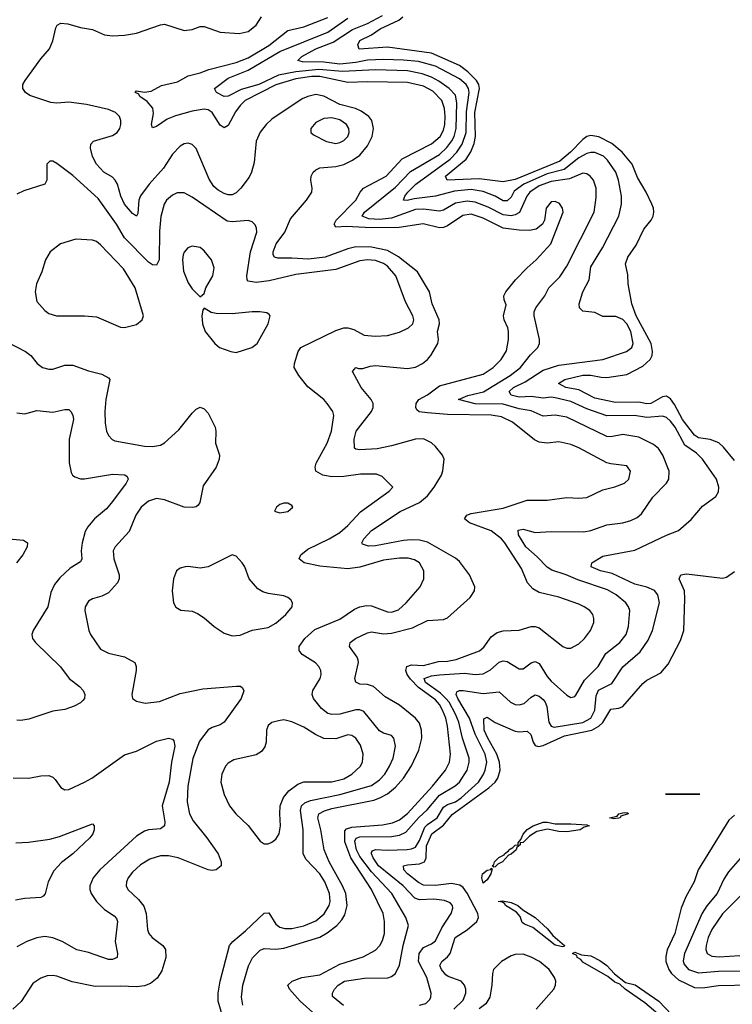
# Model space of a CAD drawing. Header units: inches. Extents: x 1173000 to 1307049, y 522583 to 678455.
# Tile 35 of 256: x 1192464 to 1196040, y 551635 to 556575. Entities that reach past the tile are written whole.
import ezdxf

# ---------------------------------------------------------------- set-up
doc = ezdxf.new("R2010")
doc.units = ezdxf.units.IN
doc.header["$MEASUREMENT"] = 0
doc.layers.add('B1595', color=7, linetype='Continuous')

msp = doc.modelspace()

# ---------------------------------------------------------------- linework, layer by layer
at = {"layer": 'B1595', "color": 5}
for points, elevation in [([(1193583.1, 551630), (1193576.7, 551670), (1193583.5, 551730), (1193612.3, 551827.7), (1193632.5, 551867.5), (1193670, 551906.4), (1193690, 551914.3), (1193750, 551911.4), (1193790, 551915.6), (1193970, 551971.4), (1194007, 551993), (1194055.7, 552030), (1194081.1, 552058.9), (1194095.6, 552084.4), (1194107.5, 552130), (1194100.5, 552190), (1194084.4, 552230), (1194017.2, 552350), (1193991.7, 552410), (1193975.8, 552510), (1193959.9, 552570), (1193965.5, 552590), (1193994.2, 552605.8), (1194030, 552616.9), (1194240.5, 552659.5), (1194271.7, 552670), (1194309.6, 552690.4), (1194350, 552725), (1194390, 552770.1), (1194430, 552831.1), (1194466.6, 552910), (1194481.4, 552970), (1194480.6, 553010), (1194470, 553045.1), (1194450, 553069.8), (1194370, 553135.9), (1194298.4, 553178.4), (1194239.3, 553230), (1194210, 553240.1), (1194170, 553241.5), (1194151.3, 553251.3), (1194145.4, 553270), (1194164.2, 553350), (1194162.4, 553362.4), (1194156.9, 553376.9), (1194118.2, 553430), (1194121.5, 553450), (1194149.7, 553470), (1194210, 553499.1), (1194230, 553503.2), (1194290, 553494), (1194330, 553497.2), (1194435.8, 553524.2), (1194510, 553560.7), (1194590, 553565.2), (1194610, 553573.6), (1194724.6, 553675.4), (1194746.4, 553710), (1194747.6, 553730), (1194721.1, 553790), (1194670, 553857.2), (1194650, 553874.2), (1194510, 553953), (1194470, 553964.4), (1194430, 553964.8), (1194390, 553961.4), (1194250, 553935), (1194213.7, 553933.7), (1194183.6, 553943.6), (1194180.4, 553950), (1194191.5, 553970), (1194230, 554012.1), (1194372.6, 554107.4), (1194470, 554153), (1194510, 554186.4), (1194544, 554230), (1194580.8, 554290), (1194587.9, 554312.1), (1194593.3, 554370), (1194586.3, 554390), (1194550, 554434), (1194530, 554452.5), (1194490, 554471.4), (1194449.9, 554469.9), (1194330, 554437.2), (1194257.5, 554422.5), (1194170, 554417.2), (1194150, 554419.8), (1194144.7, 554424.7), (1194143.1, 554470), (1194153.1, 554510), (1194229.8, 554610), (1194238, 554630), (1194237.3, 554650), (1194227.2, 554670), (1194177.2, 554730), (1194134, 554810), (1194150, 554830.4), (1194164.5, 554824.5), (1194185.2, 554825.2), (1194222.6, 554837.4), (1194250, 554839.8), (1194410, 554825.2), (1194450, 554832), (1194485, 554850), (1194511, 554870), (1194527.7, 554890), (1194561.5, 554950), (1194565.1, 554970), (1194559.8, 555010), (1194569.9, 555050), (1194568.4, 555070), (1194534.1, 555150), (1194519.8, 555210), (1194459.3, 555310), (1194365.6, 555385.6), (1194310, 555416.5), (1194230, 555433.5), (1194150, 555435.9), (1194110, 555425.7), (1193996.3, 555383.7), (1193913.3, 555373.3), (1193830, 555379.2), (1193758.6, 555378.6), (1193743.1, 555383.1), (1193735.2, 555395.2), (1193735.4, 555410), (1193751.2, 555450), (1193794, 555510), (1193823.7, 555576.3), (1193903.5, 555670), (1193930.7, 555710), (1193932.4, 555730), (1193924.2, 555770), (1193926, 555790), (1193936.1, 555810), (1193950, 555822.6), (1193970, 555831.5), (1194050, 555839.4), (1194090, 555848.8), (1194133.5, 555870), (1194170, 555895), (1194210, 555942.5), (1194231.9, 555990), (1194239.3, 556030), (1194230.6, 556070), (1194215.2, 556090), (1194177.1, 556117.1), (1194149.1, 556129.1), (1194070, 556150.3), (1193990, 556192.2), (1193950, 556199.4), (1193909.2, 556190.8), (1193881.4, 556178.6), (1193730, 556076.5), (1193701.3, 556050), (1193670, 556010.8), (1193650, 555966.6), (1193640.8, 555859.2), (1193627.4, 555810), (1193614.7, 555785.3), (1193574.1, 555730), (1193550, 555706.5), (1193530, 555697.4), (1193510, 555697.3), (1193490, 555703.9), (1193460.2, 555720.2), (1193438.6, 555738.6), (1193415.1, 555775.1), (1193349.9, 555929.9), (1193329.8, 555949.8), (1193310, 555955.4), (1193290, 555952.7), (1193270, 555941.1), (1193230, 555900.8), (1193185.4, 555830), (1193113.1, 555750), (1193070, 555691.4), (1193062.5, 555670), (1193056.3, 555603.7), (1193050, 555589.8), (1193030, 555603.7), (1192989.4, 555650), (1192971.3, 555690), (1192954.3, 555750), (1192942.5, 555770), (1192930, 555784.5), (1192886, 555810), (1192849, 555850), (1192830, 555889.6), (1192819.8, 555930), (1192820.4, 555950), (1192834.7, 555965.3), (1192930, 555994.1), (1192953.7, 556010), (1192966.6, 556030), (1192971.8, 556050), (1192971.9, 556070), (1192965.4, 556090), (1192944.2, 556110), (1192910, 556124.6), (1192799.3, 556150), (1192710, 556162.2), (1192650, 556156.8), (1192620.6, 556160.6), (1192515.8, 556195.8), (1192493.6, 556210), (1192479.7, 556230), (1192480.4, 556250), (1192492.1, 556270), (1192570, 556378.9), (1192613.7, 556430), (1192630.9, 556470), (1192645.2, 556534.8), (1192652.1, 556547.9), (1192670, 556557.8), (1192704.9, 556555.1), (1192770, 556535.8), (1192830, 556526), (1192890, 556500.2), (1192930, 556493.8), (1192990, 556497.1), (1193050, 556508.5), (1193169.9, 556550.1), (1193190, 556552.7), (1193290, 556520.9), (1193330, 556526), (1193370, 556540.8), (1193390, 556541), (1193470, 556512.6), (1193565.4, 556505.4), (1193610, 556515.9), (1193650, 556548.6), (1193677, 556590)], 820), ([(1193950, 551580.6), (1193872, 551650), (1193818, 551710), (1193809.7, 551730), (1193831.1, 551750), (1193879.7, 551770), (1193970, 551782.7), (1194070, 551836), (1194187.6, 551872.4), (1194250, 551907), (1194270.8, 551929.2), (1194284.6, 551955.4), (1194293.9, 551990), (1194294.9, 552050), (1194287.5, 552090), (1194228.9, 552210), (1194126.3, 552370), (1194096, 552450), (1194095.6, 552504.4), (1194104.3, 552515.7), (1194130, 552523.8), (1194284.9, 552535.1), (1194335.2, 552544.8), (1194370, 552559.9), (1194410, 552591.7), (1194534.7, 552730), (1194600.4, 552810), (1194621.1, 552850), (1194625.2, 552890), (1194609.9, 553030.1), (1194601.5, 553070), (1194585.9, 553110), (1194570, 553138.4), (1194550, 553161.7), (1194464.4, 553224.4), (1194425.5, 553265.5), (1194407.9, 553290), (1194401.2, 553310), (1194406, 553330), (1194430, 553337.8), (1194490, 553334.6), (1194565.2, 553354.8), (1194610, 553356.9), (1194654.5, 553365.5), (1194771.4, 553408.6), (1194792.9, 553427.1), (1194830, 553479.4), (1194859.7, 553500.3), (1194890, 553509), (1194970, 553512.1), (1195030, 553531.1), (1195050, 553531.1), (1195070, 553523.5), (1195190, 553430.3), (1195210, 553421.7), (1195230, 553421.1), (1195270, 553443.6), (1195298, 553470), (1195327.6, 553510), (1195344.2, 553550), (1195345.3, 553570), (1195339.8, 553590), (1195324.4, 553610), (1195295.8, 553630), (1195270, 553643.2), (1195170, 553678.2), (1195070, 553700.7), (1195039.2, 553719.2), (1195012.7, 553750), (1194981.9, 553821.9), (1194899.1, 553950), (1194881.9, 553970), (1194830, 554011.2), (1194720.4, 554050), (1194695.6, 554070), (1194708.4, 554090), (1194730, 554097.4), (1194890, 554124.2), (1195010, 554163.8), (1195110, 554164.8), (1195210, 554178.2), (1195270, 554174.5), (1195310, 554178.4), (1195390, 554216.1), (1195450, 554231.5), (1195499.5, 554250), (1195520.5, 554270), (1195529.5, 554310), (1195510, 554336.2), (1195430, 554346), (1195410, 554352.3), (1195270, 554426.9), (1195230, 554443.7), (1195170, 554457.3), (1195110, 554451.2), (1195070, 554455.6), (1195047.2, 554467.2), (1194936, 554556), (1194882.4, 554582.4), (1194830.2, 554590.2), (1194610, 554595), (1194510, 554601.9), (1194468.4, 554608.4), (1194457.5, 554617.5), (1194451.3, 554630), (1194453, 554650), (1194467.5, 554670), (1194510, 554693.4), (1194570, 554738.2), (1194790, 554797.5), (1194840.3, 554830), (1194879.1, 554870), (1194906.5, 554913.5), (1194917.5, 554970), (1194917.4, 555010), (1194913, 555030), (1194894.2, 555070), (1194892, 555090), (1194904.2, 555144.2), (1194894.2, 555170), (1194893.6, 555190), (1194903.2, 555210), (1194952, 555270), (1195010, 555330.2), (1195055.6, 555370), (1195129.7, 555450), (1195190.8, 555610), (1195188.2, 555630), (1195172.9, 555652.9), (1195150, 555663.1), (1195130, 555661.1), (1195106.4, 555630), (1195096.5, 555570), (1195087, 555550), (1195055.3, 555524.7), (1195022.5, 555517.5), (1194970, 555518.7), (1194890, 555529), (1194790, 555579.1), (1194730, 555598.9), (1194686.8, 555593.2), (1194610, 555541.7), (1194590, 555533.2), (1194570, 555531.8), (1194489.2, 555550.8), (1194368.1, 555531.9), (1194230, 555531.2), (1194102.6, 555537.4), (1194050, 555534.2), (1194041.4, 555550), (1194052.5, 555570), (1194150.7, 555669.3), (1194173.1, 555710), (1194189.9, 555730), (1194302.2, 555790), (1194383.2, 555876.8), (1194530, 555952), (1194574.1, 555990), (1194590, 556021.2), (1194596.9, 556050), (1194599.5, 556090), (1194595.9, 556130), (1194581.5, 556170), (1194537.1, 556217.1), (1194490, 556242.3), (1194410, 556259.6), (1194210, 556263.9), (1194110, 556260.5), (1193970, 556290.3), (1193930, 556290), (1193850, 556279.2), (1193750, 556248.7), (1193595.5, 556170), (1193570, 556145.4), (1193546.6, 556113.4), (1193510, 556044.2), (1193490, 556033), (1193470, 556045.4), (1193429.1, 556109.1), (1193410, 556123.2), (1193390, 556126.9), (1193330, 556116.9), (1193246.4, 556093.6), (1193203.6, 556076.4), (1193150, 556039.9), (1193130, 556032), (1193125.8, 556050), (1193134.7, 556105.3), (1193131.7, 556131.7), (1193104.4, 556164.4), (1193067.2, 556190), (1193061.3, 556201.3), (1193043.1, 556210), (1193050, 556218.7), (1193090, 556211.8), (1193123.2, 556216.8), (1193174.9, 556245.1), (1193256.4, 556263.6), (1193310, 556293.1), (1193370, 556309.1), (1193413.8, 556326.2), (1193550, 556360.9), (1193610, 556384.3), (1193714.7, 556445.3), (1193810, 556522), (1193890, 556539.3), (1194010, 556587)], 780), ([(1194089.5, 551629.5), (1194033.6, 551673.6), (1194032.9, 551690), (1194043.2, 551710), (1194062.6, 551730), (1194094, 551750), (1194193.5, 551766.5), (1194311.7, 551768.3), (1194330, 551774.7), (1194349.7, 551790), (1194369.3, 551830.7), (1194388.3, 551930), (1194414.4, 552030), (1194401.4, 552070), (1194331.8, 552190), (1194230, 552300.1), (1194170, 552376), (1194154.5, 552410), (1194146, 552454), (1194151.7, 552468.3), (1194170, 552475), (1194330, 552477.1), (1194370, 552483.4), (1194402.1, 552497.9), (1194467.5, 552572.5), (1194509.3, 552610.7), (1194570, 552684.4), (1194649.3, 552730.7), (1194670, 552749.6), (1194709.4, 552810), (1194719.1, 552850), (1194718.6, 552870), (1194686.3, 552970), (1194668.3, 553050), (1194651.1, 553090), (1194618.9, 553150), (1194602.9, 553170), (1194576, 553196), (1194500.8, 553250), (1194492.9, 553270), (1194530, 553282.7), (1194570, 553288.7), (1194695.9, 553295.9), (1194750, 553290.1), (1194790, 553293.6), (1194826.3, 553313.7), (1194870, 553351.8), (1194890, 553358.6), (1194910, 553355), (1194970, 553318.5), (1194978.2, 553318.2), (1194990, 553318.2), (1195030, 553347.5), (1195050, 553355), (1195070, 553345.6), (1195110, 553279.7), (1195130, 553256.6), (1195210, 553186.3), (1195230, 553174.6), (1195250, 553179.5), (1195254.8, 553185.2), (1195298.4, 553261.6), (1195367.3, 553330), (1195404.8, 553395.2), (1195475.4, 553450), (1195506.8, 553490), (1195519.3, 553530), (1195524.9, 553610), (1195519.5, 553630), (1195506, 553650), (1195456.2, 553690), (1195414.2, 553714.2), (1195264.6, 553764.6), (1195206.2, 553790), (1195133.7, 553813.7), (1195110, 553827.6), (1195060.1, 553880.1), (1195003.8, 553930), (1194966.1, 553990), (1194966, 554014), (1194990, 554018.2), (1195050, 554002.9), (1195130, 554007.9), (1195294.1, 554005.9), (1195330, 554011.8), (1195410, 554040.6), (1195490, 554051.1), (1195530, 554061.7), (1195562.4, 554077.6), (1195584.8, 554095.2), (1195640.3, 554179.7), (1195709.8, 554250), (1195721, 554270), (1195723.1, 554310), (1195691.4, 554390), (1195670, 554423.1), (1195643.8, 554443.8), (1195570, 554480.2), (1195490, 554494.6), (1195430, 554482.7), (1195410, 554483.4), (1195210, 554581.6), (1195150, 554591.5), (1195090, 554585.4), (1195030, 554612.1), (1194970, 554622.3), (1194890, 554645.6), (1194750, 554647.4), (1194666.3, 554670), (1194712, 554690), (1194791.6, 554708.4), (1194925.2, 554790), (1194976.1, 554830), (1195026.7, 554893.3), (1195063.9, 554930), (1195071.9, 554950), (1195072.8, 554970), (1195044.7, 555090), (1195045.4, 555110), (1195053.7, 555130), (1195098.8, 555190), (1195119.3, 555230), (1195174.7, 555285.3), (1195210, 555338.8), (1195346.4, 555610), (1195356.8, 555683.2), (1195355.9, 555730), (1195342.4, 555770), (1195326.4, 555790), (1195310, 555801.4), (1195290, 555805.9), (1195222.4, 555777.6), (1195130, 555763.3), (1195070, 555742.3), (1195023, 555710), (1195009.2, 555690), (1194971.3, 555608.7), (1194950, 555596), (1194930, 555591.5), (1194890, 555595.7), (1194814.8, 555634.8), (1194750, 555659.1), (1194710, 555665.3), (1194650, 555654.8), (1194590, 555620.4), (1194570, 555614.9), (1194490, 555624.4), (1194450, 555623.7), (1194330, 555579.8), (1194270, 555572.4), (1194216.7, 555576.7), (1194183.2, 555590), (1194193.6, 555610), (1194350, 555735.7), (1194425.8, 555814.2), (1194570, 555899.7), (1194606.7, 555933.3), (1194632.6, 555967.4), (1194644.1, 555990), (1194654.8, 556030), (1194658.1, 556158.1), (1194650, 556196), (1194619.4, 556230), (1194567.5, 556267.5), (1194530, 556287.8), (1194483.4, 556303.4), (1194410, 556318.7), (1194250, 556323.2), (1194083.8, 556316.2), (1193964.8, 556324.8), (1193850, 556314.3), (1193763.1, 556296.9), (1193664, 556250), (1193575.1, 556224.9), (1193510, 556192.4), (1193490, 556190.6), (1193451.1, 556210), (1193441.7, 556230), (1193510, 556281.7), (1193610, 556321.7), (1193770, 556415.4), (1194010, 556513.1), (1194110, 556583.7)], 760), ([(1194470, 551630.7), (1194501.4, 551638.6), (1194521.9, 551658.1), (1194527.5, 551670), (1194528.5, 551690), (1194506.4, 551770), (1194465.5, 551850), (1194468.7, 551890), (1194490, 551919.8), (1194530, 551938.5), (1194550, 551953.2), (1194582.3, 552017.7), (1194629.8, 552090), (1194637, 552117), (1194635.1, 552130), (1194623.2, 552143.2), (1194595.6, 552155.6), (1194541.9, 552161.9), (1194470, 552158.6), (1194446.5, 552166.5), (1194388.5, 552230), (1194264.7, 552330), (1194237.3, 552370), (1194228.5, 552390), (1194230, 552396.4), (1194234.9, 552405.1), (1194249.2, 552410.8), (1194308.2, 552408.2), (1194408.1, 552411.9), (1194430, 552414.7), (1194450, 552423.6), (1194470, 552456), (1194496.8, 552523.2), (1194510, 552537), (1194559.6, 552570), (1194590, 552624.2), (1194610, 552638.1), (1194650, 552651), (1194678.8, 552670), (1194766.7, 552750), (1194790, 552785.5), (1194799.9, 552810), (1194807.6, 552850), (1194799.8, 552890), (1194749.5, 552989.5), (1194721.3, 553070), (1194662.9, 553170), (1194654.3, 553190), (1194657.6, 553202.4), (1194670.5, 553209.6), (1194690, 553210.1), (1194790, 553194.2), (1194870, 553202), (1194926.5, 553150), (1194950, 553139.8), (1194970, 553137), (1194996, 553144), (1195030, 553175.6), (1195050, 553187.6), (1195070, 553180.5), (1195090, 553164.8), (1195100.1, 553150), (1195108.6, 553128.6), (1195119.3, 553050), (1195130.1, 553030.1), (1195145.1, 553025.1), (1195290, 553048.4), (1195330.3, 553070), (1195349.5, 553110), (1195357, 553183), (1195368.3, 553211.7), (1195434.7, 553245.3), (1195490, 553327.6), (1195577.3, 553402.7), (1195617.4, 553462.6), (1195638.7, 553510), (1195675, 553650), (1195666.4, 553690), (1195650, 553710.5), (1195610, 553728.3), (1195550, 553742.2), (1195436.8, 553796.8), (1195377.6, 553810), (1195331.8, 553830), (1195335.1, 553850), (1195390, 553883.6), (1195550, 553914.3), (1195710, 553989.3), (1195770, 554012.8), (1195832.6, 554067.4), (1195890, 554134.9), (1195957.6, 554182.4), (1195970, 554206), (1195972.3, 554230), (1195960.9, 554270), (1195889.8, 554370), (1195860.3, 554400.3), (1195800.6, 554440.6), (1195753.7, 554530), (1195730, 554561.5), (1195710, 554579), (1195690, 554585.9), (1195610, 554579.9), (1195549.5, 554589.5), (1195410, 554587.5), (1195310, 554622.3), (1195230, 554659.8), (1195150, 554678.2), (1195130, 554681.8), (1195090, 554676.7), (1195030, 554684.4), (1194970, 554680.9), (1194930.9, 554690.9), (1194919.9, 554710), (1194941.8, 554730), (1195001, 554759), (1195090, 554816.1), (1195170, 554842.4), (1195389.3, 554870), (1195509.3, 554910.7), (1195536.2, 554930), (1195542.2, 554950), (1195530.9, 555010), (1195510, 555048.7), (1195490, 555070.8), (1195454.7, 555085.3), (1195390, 555086.9), (1195350, 555106), (1195290, 555113.6), (1195273.6, 555130), (1195271.1, 555150), (1195289, 555210), (1195322, 555270), (1195330, 555335.3), (1195388.6, 555431.4), (1195470.5, 555590), (1195483.2, 555650), (1195483.8, 555690), (1195468.1, 555770), (1195454.5, 555810), (1195414, 555870), (1195392.7, 555890), (1195350, 555908.9), (1195330, 555909), (1195310, 555904.3), (1195270, 555881.5), (1195196.1, 555823.9), (1195110, 555801.2), (1194992.8, 555750), (1194944.8, 555715.2), (1194930, 555685.4), (1194910, 555666), (1194890, 555667.2), (1194850, 555689.9), (1194790, 555712.7), (1194730, 555723.4), (1194645.8, 555714.2), (1194550, 555689.6), (1194443.3, 555676.7), (1194407.8, 555667.8), (1194389.9, 555669.9), (1194397.2, 555690), (1194412.1, 555710), (1194452.2, 555750), (1194623.9, 555876.1), (1194657.5, 555910), (1194684.9, 555950), (1194704.2, 556010), (1194706.2, 556113.8), (1194718.6, 556210), (1194715.9, 556230), (1194705, 556250), (1194670, 556277.9), (1194550, 556341.4), (1194464.9, 556364.9), (1194390, 556372.8), (1194290, 556375.9), (1194210, 556373), (1194150, 556360.1), (1194070, 556352.8), (1193990, 556363.1), (1193883.6, 556363.6), (1193860.4, 556370), (1193879.3, 556390), (1193950, 556428.5), (1194037.5, 556462.5), (1194133.2, 556526.8), (1194210, 556556.7), (1194284.1, 556595.9)], 740), ([(1196050, 554363.7), (1195996.2, 554430), (1195971.7, 554451.7), (1195928.2, 554468.2), (1195870, 554477.9), (1195850, 554490), (1195788.9, 554568.9), (1195750, 554645.3), (1195730, 554672.9), (1195710, 554687.1), (1195690, 554683.7), (1195630, 554649.3), (1195610, 554647.9), (1195570, 554655.6), (1195454.1, 554654.1), (1195350, 554676.4), (1195270, 554717.7), (1195205.1, 554730), (1195168.2, 554750), (1195198.7, 554770), (1195290, 554791.1), (1195330, 554791.9), (1195381.1, 554781.1), (1195410, 554780.1), (1195510, 554795.6), (1195590, 554836.3), (1195628.1, 554870), (1195637.2, 554890), (1195639, 554910), (1195631.9, 554950), (1195557.1, 555090), (1195534.9, 555150), (1195516.8, 555250), (1195515.9, 555295.9), (1195504.2, 555350), (1195515.8, 555384.2), (1195556.6, 555443.4), (1195596.3, 555523.7), (1195631.8, 555570), (1195641.8, 555590), (1195645.3, 555610), (1195643.4, 555630), (1195635.3, 555650), (1195606.6, 555710), (1195563.2, 555783.2), (1195536.9, 555850), (1195486.2, 555910), (1195434.4, 555954.4), (1195370, 555986.9), (1195330, 555994.3), (1195310, 555988.7), (1195290, 555974.7), (1195228, 555910), (1195174, 555866), (1194950, 555773.9), (1194890, 555761.7), (1194770, 555777.4), (1194609.6, 555770), (1194599.8, 555790), (1194704, 555876), (1194727.7, 555912.3), (1194745.2, 555954.8), (1194751.5, 555990), (1194748.5, 556110), (1194772, 556230), (1194767.5, 556250), (1194755.7, 556270), (1194713.4, 556313.4), (1194670, 556345.2), (1194530, 556406.9), (1194310, 556437.1), (1194167.5, 556427.5), (1194160.3, 556450), (1194170, 556471.8), (1194230, 556499), (1194273.4, 556530), (1194367.1, 556572.9), (1194386.8, 556590)], 720), ([(1193483.2, 551570), (1193460.3, 551650), (1193460.7, 551690), (1193469.9, 551750), (1193517.6, 551930), (1193533.5, 551950), (1193596.8, 552003.2), (1193690, 552092.2), (1193713.5, 552093.5), (1193750, 552037.1), (1193770, 552021.5), (1193794.5, 552014.5), (1193830, 552015.3), (1193890, 552028.2), (1193950, 552053.8), (1193991.7, 552088.3), (1194017.4, 552130), (1194021.6, 552150), (1194018.4, 552190), (1193995.7, 552250), (1193970, 552289), (1193901.7, 552361.7), (1193886.8, 552390), (1193885.9, 552510), (1193873.3, 552606.7), (1193878.6, 552630), (1193894.6, 552645.4), (1193922.8, 552657.2), (1194070, 552687.5), (1194230, 552733.4), (1194270, 552761.8), (1194295.4, 552790), (1194320.4, 552830), (1194337.9, 552870), (1194350.5, 552930), (1194342, 552970), (1194330, 552983.5), (1194290, 552995.3), (1194270, 553007.2), (1194190, 553104.1), (1194170, 553112.8), (1194150, 553113.1), (1194070, 553090.4), (1194030, 553088.4), (1194010, 553094), (1193978.6, 553118.6), (1193939.1, 553170), (1193932.2, 553190), (1193935.7, 553210), (1193971.8, 553270), (1193976.8, 553290), (1193975.6, 553310), (1193965.7, 553330), (1193947.8, 553347.8), (1193882, 553390), (1193867.1, 553410), (1193867.2, 553430), (1193894, 553470), (1193945.2, 553514.8), (1194070, 553567.8), (1194143.2, 553616.8), (1194170, 553628.7), (1194204.7, 553635.3), (1194230, 553633.5), (1194310, 553604.7), (1194330, 553602), (1194365.1, 553614.9), (1194403.5, 553650), (1194472.9, 553730), (1194491.9, 553770), (1194491.6, 553810), (1194469.7, 553850), (1194445.5, 553865.5), (1194412.9, 553872.9), (1194370, 553874.2), (1194290, 553863.4), (1194170, 553827.5), (1194110, 553819.9), (1193970, 553832.7), (1193892, 553850), (1193866.6, 553870), (1193875.1, 553890), (1193910, 553918.4), (1194016.4, 553970), (1194070, 554002), (1194110, 554036.5), (1194174.5, 554105.5), (1194318, 554210), (1194336, 554230), (1194283.6, 554283.6), (1194254.9, 554294.9), (1194174.9, 554294.9), (1194090, 554283.4), (1194030, 554282), (1193984.5, 554290), (1193949.7, 554310), (1193946.4, 554330), (1193952.5, 554350), (1194007.4, 554450), (1194028.3, 554510), (1194040.3, 554590), (1194034.8, 554610), (1194007.2, 554650), (1193989.7, 554670), (1193910, 554733.5), (1193864.1, 554790), (1193840.9, 554830), (1193842.3, 554850), (1193861.1, 554910), (1193874.3, 554930), (1194050, 555016.6), (1194090, 555028.5), (1194110, 555029.4), (1194140.2, 555020.2), (1194192.6, 554992.6), (1194248, 554988), (1194309.9, 554990.1), (1194370, 555006.7), (1194415.3, 555030), (1194435.9, 555050), (1194441, 555070), (1194437.5, 555090), (1194400.2, 555160.2), (1194351, 555290), (1194310, 555339.1), (1194290, 555352.6), (1194250, 555366.3), (1194209.9, 555369.9), (1194170, 555366), (1194050, 555322.2), (1193850, 555296.9), (1193715.3, 555264.7), (1193650, 555257.5), (1193610, 555264.2), (1193604.8, 555270), (1193603.2, 555290), (1193622.6, 555410), (1193654.2, 555510), (1193652.9, 555530), (1193645.6, 555545.6), (1193630, 555561.3), (1193610, 555567.1), (1193530, 555560.6), (1193505.2, 555565.2), (1193330, 555684.8), (1193290, 555706.6), (1193254, 555706), (1193230, 555694.5), (1193200.8, 555670), (1193188.4, 555650), (1193172.6, 555587.4), (1193164.9, 555515.1), (1193163.8, 555370), (1193150, 555344), (1193130, 555344.8), (1193110, 555358.8), (1192990, 555481.3), (1192949.6, 555549.6), (1192857.5, 555677.5), (1192730, 555794), (1192650, 555854), (1192630, 555866), (1192614.8, 555865.2), (1192600.7, 555850), (1192601.1, 555770), (1192590.4, 555750), (1192484.1, 555715.9), (1192450, 555700.4)], 840), ([(1192399, 554959), (1192493.4, 554910), (1192520.7, 554890), (1192551, 554850), (1192578, 554830), (1192610, 554821.6), (1192630, 554822.4), (1192690, 554842), (1192730, 554841.6), (1192810, 554813), (1192877, 554797), (1192910, 554777.6), (1192916, 554770), (1192896.9, 554670), (1192891.2, 554610), (1192893.4, 554550), (1192900.3, 554510), (1192909.3, 554489.3), (1192928.4, 554468.4), (1192942, 554462), (1193090, 554435.9), (1193130, 554433.8), (1193170, 554441.1), (1193190, 554452.4), (1193262.8, 554517.2), (1193330, 554601.3), (1193350, 554620.4), (1193370, 554630.4), (1193390, 554622.4), (1193410, 554600.4), (1193444.4, 554530), (1193449, 554510), (1193446.5, 554450), (1193466.9, 554390), (1193465.8, 554370), (1193449.1, 554330), (1193384.2, 554235.8), (1193367.3, 554152.7), (1193360, 554140), (1193349.2, 554130.8), (1193332.3, 554127.7), (1193290, 554129.8), (1193190, 554165.7), (1193150, 554172.3), (1193110, 554159.8), (1193072.8, 554130), (1193046.2, 554090), (1193013.5, 554006.5), (1192943.1, 553930), (1192933.7, 553910), (1192937.3, 553870), (1192962.9, 553790), (1192962.9, 553770), (1192955.5, 553750), (1192910, 553699.7), (1192876.7, 553683.3), (1192830.2, 553669.8), (1192810, 553658), (1192793.1, 553630), (1192790.3, 553610), (1192810.4, 553510), (1192819.5, 553490), (1192870, 553417.1), (1192910, 553396), (1192990, 553378.5), (1193041.3, 553350), (1193048.9, 553330), (1193047.7, 553310), (1193026.7, 553190), (1193030.3, 553170), (1193050, 553155.3), (1193093.6, 553146.4), (1193166.3, 553153.7), (1193270, 553194.6), (1193382.2, 553217.8), (1193551.3, 553231.3), (1193571.2, 553231.2), (1193582.8, 553222.8), (1193588.2, 553208.2), (1193574.9, 553170), (1193490.3, 553050), (1193470, 553036.4), (1193430, 553023.5), (1193410, 553011.8), (1193365.5, 552954.5), (1193332.6, 552867.4), (1193308, 552730), (1193304.3, 552650), (1193316.6, 552590), (1193334.6, 552554.6), (1193403.9, 552470), (1193460.3, 552390), (1193475.8, 552350), (1193474.9, 552330), (1193450.3, 552309.7), (1193430, 552306.6), (1193410.3, 552309.6), (1193259.5, 552370), (1193210, 552379.9), (1193170, 552379.8), (1193117.3, 552362.7), (1193070, 552334.8), (1193030, 552298.5), (1193009.2, 552270), (1193000.7, 552250), (1192999, 552230), (1193007.4, 552210), (1193061, 552161), (1193086.5, 552126.5), (1193098.3, 552090), (1193106.2, 552010), (1193112.9, 551990), (1193129.4, 551969.4), (1193183.1, 551930), (1193196.3, 551910), (1193197.1, 551870), (1193176.5, 551803.5), (1193153.6, 551766.4), (1193120.5, 551739.5), (1193090, 551727), (1193050, 551721.9), (1192970, 551725.6), (1192843.3, 551723.3), (1192728, 551747.9), (1192650, 551776), (1192630, 551779.7), (1192602.6, 551777.4), (1192570, 551766.3), (1192530, 551738.4), (1192471.5, 551648.4), (1192430.2, 551609.8)], 840), ([(1192450, 554602), (1192490, 554598.3), (1192550, 554613.6), (1192630, 554606.7), (1192690, 554619.7), (1192710, 554619), (1192721.1, 554610), (1192730.9, 554590.9), (1192733.7, 554570), (1192712.8, 554470), (1192712.2, 554352.2), (1192722.6, 554302.6), (1192729.3, 554289.3), (1192741.1, 554281.1), (1192770, 554271.5), (1192790, 554272.2), (1192930, 554295.5), (1192991.7, 554291.7), (1193003.9, 554283.9), (1193008.8, 554270), (1192998, 554250), (1192930, 554157.1), (1192899.6, 554120.4), (1192839.3, 554070), (1192805.5, 554030), (1192793.1, 554006.9), (1192777.3, 553950), (1192771.8, 553910), (1192776.6, 553870), (1192770, 553854.3), (1192717.2, 553822.8), (1192665.1, 553774.9), (1192638.5, 553741.5), (1192619.7, 553700.4), (1192604.5, 553630), (1192531.5, 553510), (1192525.8, 553490), (1192529.1, 553470), (1192542.8, 553450), (1192668.7, 553328.7), (1192712.6, 553270), (1192764, 553230), (1192782, 553210), (1192790.3, 553190), (1192788.9, 553170), (1192781.3, 553158.7), (1192770, 553147.4), (1192737.1, 553130), (1192690, 553113.5), (1192630, 553105.6), (1192510, 553065), (1192470, 553058), (1192450, 553061.2)], 820), ([(1192410, 553970.8), (1192483.8, 553963.8), (1192504, 553950), (1192501.5, 553930), (1192480.1, 553890), (1192447.6, 553850)], 780), ([(1194643.2, 551610), (1194690, 551656), (1194701.8, 551690), (1194702.4, 551710), (1194695.8, 551730), (1194678.4, 551750), (1194613.4, 551773.4), (1194602.1, 551782.1), (1194579.7, 551810), (1194572.1, 551830), (1194581.7, 551850), (1194610, 551872.3), (1194623.2, 551890), (1194649.9, 551970.1), (1194710, 552007.7), (1194757.2, 552050), (1194766.6, 552070), (1194762.5, 552090), (1194710, 552192), (1194690, 552220.3), (1194673.1, 552233.1), (1194630, 552240.5), (1194550, 552230.5), (1194490, 552233), (1194465.3, 552245.3), (1194409.4, 552290), (1194392.2, 552310), (1194389.8, 552330), (1194410, 552335.3), (1194470, 552339), (1194494.9, 552350), (1194504.2, 552370), (1194505.7, 552430), (1194531.8, 552490), (1194590, 552534.2), (1194633.3, 552586.7), (1194818.6, 552721.4), (1194849.5, 552750), (1194863, 552770), (1194874.6, 552810), (1194872.2, 552850), (1194857.6, 552890), (1194812.5, 552970), (1194795.4, 553010), (1194792.4, 553067.6), (1194810, 553075.3), (1194849.2, 553049.2), (1194950, 553005.5), (1194970, 553002), (1195010, 553004.7), (1195028.9, 552988.9), (1195040.4, 552950), (1195050, 552933.2), (1195068, 552928), (1195090, 552933.5), (1195198.2, 552981.8), (1195334.6, 553010), (1195369.9, 553030), (1195390.5, 553049.5), (1195430, 553116.1), (1195470, 553121), (1195490, 553128.3), (1195590, 553244.2), (1195610, 553260.6), (1195681.3, 553298.7), (1195718.2, 553341.8), (1195780.5, 553459.5), (1195795.6, 553510), (1195802.2, 553670), (1195799.8, 553710), (1195773.5, 553770), (1195781.6, 553790), (1195810, 553795.4), (1195990, 553773.4), (1196010, 553777.3), (1196050, 553806)], 720), ([(1192431.3, 552771.3), (1192509.8, 552770.2), (1192570, 552782), (1192610, 552783.1), (1192630, 552774.4), (1192642.6, 552762.6), (1192670, 552722.4), (1192690, 552710.3), (1192710, 552712.9), (1192790, 552748.8), (1192825.3, 552770), (1192990, 552886.8), (1193050, 552904.6), (1193150, 552955.8), (1193210, 552970.2), (1193230, 552965.3), (1193237.2, 552957.2), (1193242.9, 552930), (1193225.3, 552850), (1193214, 552750), (1193179.5, 552630), (1193192.3, 552550), (1193190.1, 552529.9), (1193170, 552515.9), (1193110, 552510.5), (1193090, 552503.9), (1193050, 552478.4), (1192865.5, 552310), (1192832.1, 552270), (1192816.8, 552230), (1192816.8, 552210), (1192823.3, 552190), (1192850.1, 552150), (1192890, 552110.8), (1192938.6, 552078.6), (1192950, 552066), (1192955.1, 552050), (1192943.9, 551950), (1192954.9, 551890), (1192952.4, 551870), (1192930, 551859.2), (1192910, 551860.3), (1192810, 551894.9), (1192750, 551908.6), (1192677.7, 551950), (1192630, 551968.5), (1192590, 551974.7), (1192550, 551968.5), (1192499.5, 551950), (1192450, 551923.9)], 820), ([(1196050, 552584.1), (1196022, 552558), (1195867.7, 552310), (1195847.5, 552250), (1195806.5, 552173.5), (1195782.8, 552117.2), (1195751.7, 551990), (1195712.3, 551907.7), (1195706, 551874), (1195706.7, 551850), (1195721.2, 551810), (1195734.4, 551790), (1195770, 551757), (1195850, 551719.7), (1195890, 551718.2), (1195970.6, 551729.4), (1196132.6, 551732.6)], 720), ([(1192444.6, 552444.6), (1192508, 552448), (1192616.1, 552463.9), (1192663.3, 552476.7), (1192830, 552539.5), (1192837.3, 552530), (1192837.7, 552510), (1192831.2, 552490), (1192815.3, 552470), (1192730.1, 552390), (1192674, 552346), (1192635.8, 552304.2), (1192607.2, 552250), (1192591.2, 552188.8), (1192582.3, 552177.7), (1192570, 552169.9), (1192490, 552166.1), (1192443.3, 552156.7)], 780), ([(1196090, 552380.4), (1196020.2, 552299.8), (1195997.3, 552262.7), (1195963.1, 552190), (1195911.7, 552128.3), (1195887.7, 552092.3), (1195799.4, 551890), (1195792.8, 551852.9), (1195797.2, 551837.2), (1195819.3, 551810), (1195870, 551792.6), (1195970, 551800.4), (1196090, 551802.3)], 740), ([(1196090, 552189), (1195990, 552088.4), (1195937.4, 552010), (1195919, 551970), (1195908.2, 551930), (1195906.8, 551910), (1195913, 551890), (1195937.2, 551877.1), (1195972.9, 551872.9), (1196130, 551882.8)], 760), ([(1195054.7, 551610), (1195143.9, 551710), (1195152.9, 551730), (1195153.6, 551750), (1195147.2, 551770), (1195120.2, 551810), (1195072, 551850), (1195030, 551871.9), (1194990, 551885.6), (1194950, 551884.4), (1194930, 551878.3), (1194880.9, 551850), (1194841.9, 551810), (1194835.8, 551790), (1194833.3, 551730), (1194822.7, 551670), (1194802.3, 551637.7), (1194770, 551611.6)], 720), ([(1195699.1, 551559.1), (1195601.4, 551641.4), (1195501.4, 551710), (1195476.1, 551736.1), (1195450, 551746.5), (1195414.8, 551774.8), (1195290, 551846.6), (1195279.4, 551859.4), (1195261.7, 551870), (1195259.3, 551879.3), (1195237, 551890), (1195250, 551896.9), (1195282.9, 551882.9), (1195330, 551878.1), (1195375, 551855), (1195410.1, 551830.1), (1195448.4, 551788.4), (1195503.6, 551743.6), (1195552.2, 551732.2), (1195671, 551651), (1195768.8, 551548.8)], 680)]:
    msp.add_lwpolyline(points, dxfattribs=dict(at, elevation=elevation))
for points, elevation in [([(1194030, 556083), (1193990, 556079.8), (1193950, 556059.7), (1193924.9, 556030), (1193925.5, 556010), (1193937.7, 555997.8), (1194003.9, 555963.9), (1194050, 555955), (1194070, 555958.6), (1194090, 555968.6), (1194109.9, 555990.1), (1194116.8, 556010), (1194115.8, 556030), (1194104, 556050), (1194070, 556073.2)], 840), ([(1192745.9, 555474.2), (1192668.9, 555451.1), (1192616.3, 555410), (1192593, 555370), (1192574.9, 555310), (1192548.7, 555250), (1192541.1, 555210), (1192550, 555160.7), (1192590, 555116.4), (1192610, 555101.6), (1192648.8, 555088.8), (1192790, 555090.2), (1192850, 555083.6), (1192970, 555032.2), (1192990, 555030.4), (1193050, 555046.7), (1193079.3, 555070), (1193086, 555090), (1193043.8, 555230), (1192985, 555325), (1192870, 555446.3), (1192850, 555463), (1192830, 555469.7)], 860), ([(1193330, 555439.5), (1193307.7, 555430), (1193290, 555409.2), (1193284.5, 555395.5), (1193280.3, 555370), (1193285.9, 555314.1), (1193310, 555254.4), (1193330, 555225.5), (1193370, 555184.7), (1193390, 555202), (1193398.7, 555230), (1193433.3, 555290), (1193440.7, 555330), (1193426, 555370), (1193390, 555415.6), (1193370, 555431.5)], 860), ([(1193390, 555128), (1193382.8, 555117.2), (1193377.3, 555090), (1193382, 555050), (1193394.8, 555010), (1193442.8, 554950), (1193466.8, 554930), (1193522.8, 554910), (1193550, 554906.2), (1193629.3, 554930), (1193655.6, 554950), (1193711.6, 555050), (1193721.2, 555090), (1193716.6, 555096.6), (1193704.1, 555104.1), (1193669.6, 555109.6), (1193630, 555109.7), (1193530, 555099.1), (1193450, 555101.2), (1193425.6, 555105.6)], 860), ([(1193810, 554148.7), (1193790, 554148.7), (1193770, 554142), (1193752, 554130), (1193742, 554110), (1193770, 554101), (1193810, 554107.3), (1193834, 554130), (1193830, 554138)], 860), ([(1193530, 553889.3), (1193410, 553829.6), (1193370, 553823), (1193310, 553831.6), (1193294, 553830), (1193270, 553823.7), (1193250.8, 553810), (1193236.4, 553770), (1193228.8, 553710), (1193235.5, 553650), (1193247.2, 553627.2), (1193272.3, 553612.3), (1193330, 553606.7), (1193356.3, 553596.3), (1193390, 553574.4), (1193439.1, 553530), (1193490, 553496.4), (1193530, 553483.1), (1193570, 553486.7), (1193630, 553512.2), (1193710, 553526), (1193750, 553547.6), (1193799.6, 553590), (1193832, 553630), (1193832.3, 553650), (1193823.9, 553663.9), (1193810, 553676.2), (1193790, 553683.6), (1193710, 553695.4), (1193684.4, 553704.4), (1193659.8, 553719.8), (1193614.7, 553770), (1193593.3, 553830), (1193579.6, 553850), (1193550, 553882.7)], 860), ([(1193790, 553062), (1193763.4, 553056.6), (1193730, 553049.2), (1193710, 553034), (1193703, 553010), (1193701.3, 552950), (1193693.9, 552926.1), (1193677.2, 552902.8), (1193650, 552886.2), (1193538.6, 552861.4), (1193510, 552845.1), (1193496.4, 552830), (1193478, 552790), (1193474, 552750), (1193490, 552686.8), (1193517, 552630), (1193548.4, 552590), (1193611.3, 552531.3), (1193670, 552453), (1193690, 552439.3), (1193710, 552440.4), (1193730, 552448.4), (1193750, 552463.8), (1193766, 552490), (1193772.1, 552530), (1193768.7, 552590), (1193771.6, 552630), (1193787.2, 552672.9), (1193814.2, 552705.8), (1193860.5, 552739.5), (1193890, 552751.3), (1194030, 552751.7), (1194090, 552766.3), (1194131.4, 552790), (1194172.3, 552827.7), (1194183.4, 552850), (1194187.3, 552890), (1194174.6, 552934.6), (1194150, 552970.7), (1194130, 552982.9), (1194110, 552986.2), (1194050, 552966.6), (1193990, 552968.2), (1193948, 552988), (1193890, 553026.2), (1193830, 553052.8)], 860), ([(1195870, 552689.1), (1195705.2, 552690), (1195876, 552690)], 680), ([(1195445.6, 552565.6), (1195423.7, 552570), (1195462, 552578), (1195470.2, 552590.2), (1195496.5, 552596.5), (1195515.4, 552595.4), (1195517.6, 552590), (1195480.9, 552579.1), (1195476.4, 552570), (1195470, 552568.3)], 680), ([(1195150, 552539.8), (1195230, 552540.9), (1195310, 552534.9), (1195322, 552530), (1195296.5, 552523.5), (1195276.4, 552510), (1195210, 552499.9), (1195170, 552501.1), (1195112.9, 552512.9), (1195058.6, 552501.4), (1195022.2, 552477.8), (1194990, 552446.2), (1194974.9, 552445.1), (1194974.9, 552434.9), (1194958.4, 552421.6), (1194955.6, 552410), (1194930, 552387.7), (1194917.2, 552382.8), (1194886, 552350), (1194862.9, 552337.1), (1194850, 552323.9), (1194842.6, 552322.6), (1194835.1, 552330), (1194843.1, 552336.9), (1194846, 552350), (1194868.2, 552371.8), (1194895.4, 552384.6), (1194895.8, 552390), (1194915.9, 552404.1), (1194917.7, 552410), (1194939, 552420.9), (1194950, 552433.7), (1194965.4, 552434.6), (1194965.4, 552445.4), (1194978.3, 552461.7), (1194990, 552488.9), (1195010, 552511.4), (1195039.7, 552530), (1195090, 552548), (1195110, 552549.1)], 680), ([(1194790, 552242.7), (1194782.9, 552270), (1194786.2, 552290), (1194810, 552307.8), (1194828.3, 552311.7), (1194830, 552318), (1194834, 552314), (1194827.7, 552290), (1194810, 552259.2)], 680), ([(1195190, 551923), (1195150, 551932.2), (1195039.3, 552019.3), (1194996.6, 552036.7), (1194986, 552046), (1194975.8, 552075.8), (1194956.9, 552096.9), (1194901.2, 552130), (1194899.1, 552139.1), (1194887.4, 552147.4), (1194864.5, 552150), (1194886.5, 552153.5), (1194930, 552146.2), (1194963.6, 552130), (1194988.1, 552108.1), (1195050, 552070.9), (1195112.9, 552012.9), (1195139.5, 551979.5), (1195197, 551930), (1195195.8, 551924.2)], 680)]:
    msp.add_lwpolyline(points, close=True, dxfattribs=dict(at, elevation=elevation))

doc.saveas('drawing.dxf')
